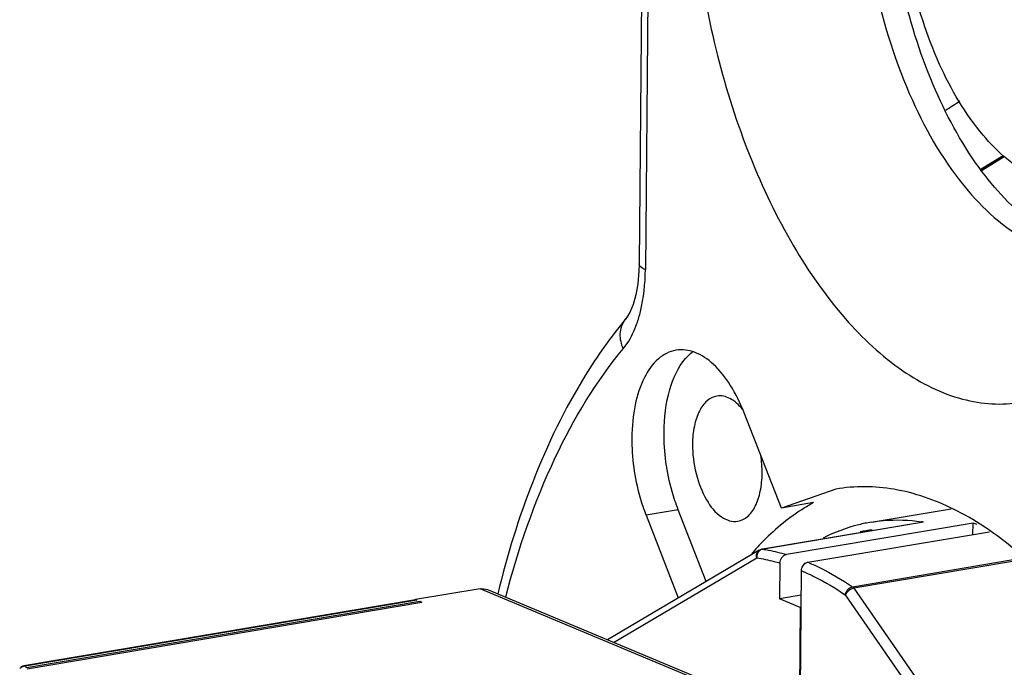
# Model space of a CAD drawing. Header units: millimetres. Extents: x 12 to 2508, y 25 to 1770.
# Tile 36 of 53: x 2140 to 2165, y 725 to 742. Entities that reach past the tile are written whole.
import ezdxf

# ---------------------------------------------------------------- set-up
doc = ezdxf.new("R2010")
doc.units = ezdxf.units.MM
for name, color, linetype in [('CABLE_PBL76', 7, 'Continuous'), ('COVER_J_ABL73', 7, 'Continuous'), ('COVER_J_PBL75', 7, 'Continuous'), ('new_view_8_VBL72', 7, 'Continuous'), ('PLATE_J_PBL74', 7, 'Continuous')]:
    doc.layers.add(name, color=color, linetype=linetype)

# ---------------------------------------------------------------- blocks, each defined once
blk = doc.blocks.new('PLATE_J_PBL74', base_point=(3054.244, 1375.855))
at = {"layer": 'PLATE_J_PBL74', "color": 7}
for points, knots in [([(3014.934, 1389.697), (3014.939, 1388.629), (3015.176, 1386.513), (3016.1, 1383.601), (3017.465, 1381.25), (3018.747, 1380.109), (3019.415, 1379.802)], [0, 0, 0, 0, 0.283583, 0.560884, 0.804968, 1, 1, 1, 1]), ([(3019.417, 1380.307), (3018.859, 1380.707), (3017.824, 1381.842), (3016.252, 1384.791), (3015.69, 1387.451), (3015.615, 1389.272)], [0, 0, 0, 0, 0.206165, 0.452074, 1, 1, 1, 1]), ([(3019.43, 1381.536), (3018.908, 1381.782), (3017.909, 1382.679), (3016.842, 1384.519), (3016.117, 1386.795), (3015.928, 1388.449), (3015.921, 1389.284)], [0, 0, 0, 0, 0.195502, 0.439562, 0.716538, 1, 1, 1, 1])]:
    blk.add_open_spline(points, degree=3, knots=knots, dxfattribs=at)
blk = doc.blocks.new('COVER_J_PBL75', base_point=(3046.334, 1375.549))
at = {"layer": 'COVER_J_PBL75', "color": 7}
for p, q in [((3009.362, 1404.362), (3009.147, 1379.28)), ((3008.832, 1377.894), (3008.796, 1377.847)), ((3008.803, 1377.855), (3008.796, 1377.848)), ((3008.803, 1377.855), (3008.797, 1377.847)), ((3012.847, 1372.935), (3011.88, 1375.408)), ((3014.259, 1373.428), (3012.847, 1372.935)), ((3010.891, 1371.029), (3010.164, 1372.888)), ((3013.683, 1373.076), (3012.847, 1372.935)), ((3009.328, 1372.748), (3010.167, 1370.601))]:
    blk.add_line(p, q, dxfattribs=at)
at = {"layer": 'COVER_J_PBL75', "color": 2}
for p, q in [((3009.525, 1404.212), (3009.31, 1379.13)), ((3018.039, 1381.747), (3018.605, 1382.1)), ((3018.05, 1381.725), (3018.623, 1382.077)), ((3018.062, 1381.716), (3018.637, 1382.066)), ((3008.796, 1377.847), (3008.803, 1377.855)), ((3010.164, 1372.888), (3009.328, 1372.748))]:
    blk.add_line(p, q, dxfattribs=at)
at = {"layer": 'COVER_J_PBL75', "color": 7}
blk.add_lwpolyline([(3009.147, 1379.28), (3009.141, 1379.094), (3009.111, 1378.763), (3009.06, 1378.474), (3008.989, 1378.222), (3008.903, 1378.014), (3008.832, 1377.894)], dxfattribs=at)
at = {"layer": 'COVER_J_PBL75', "color": 2}
blk.add_arc((3066.675, 1307.715), 90.354, 122.98303, 123.2623, dxfattribs=at)
at = {"layer": 'COVER_J_PBL75', "color": 7}
for centre, radius, start, end in [((3017.445, 1367.083), 7.117, 137.2822, 138.9843), ((3017.299, 1367.217), 6.918, 136.7298, 137.2767)]:
    blk.add_arc(centre, radius, start, end, dxfattribs=at)
for points, knots in [([(3010.506, 1390.27), (3010.49, 1388.399), (3010.841, 1385.59), (3011.953, 1382.103), (3013.06, 1379.789), (3014.384, 1377.885), (3015.867, 1376.489), (3017.458, 1375.677), (3018.578, 1375.6), (3019.08, 1375.685)], [0, 0, 0, 0, 0.30276, 0.451685, 0.591051, 0.716293, 0.824873, 0.917564, 1, 1, 1, 1]), ([(3008.796, 1377.848), (3008.413, 1377.385), (3006.886, 1375.224), (3005.958, 1372.688), (3005.474, 1370.709)], [0, 0, 0, 0, 0.227639, 1, 1, 1, 1]), ([(3010.106, 1377.036), (3009.939, 1377.008), (3009.589, 1376.823), (3009.233, 1376.297), (3009.01, 1375.587), (3008.962, 1375.052), (3008.959, 1374.766)], [0, 0, 0, 0, 0.187136, 0.411118, 0.684496, 1, 1, 1, 1]), ([(3011.88, 1375.408), (3011.782, 1375.659), (3011.56, 1376.114), (3011.127, 1376.665), (3010.636, 1377.011), (3010.266, 1377.063), (3010.106, 1377.036)], [0, 0, 0, 0, 0.314581, 0.586592, 0.810706, 1, 1, 1, 1]), ([(3009.795, 1374.907), (3009.799, 1375.28), (3009.874, 1375.955), (3010.157, 1376.593), (3010.353, 1376.82)], [0, 0, 0, 0, 0.554751, 1, 1, 1, 1]), ([(3011.166, 1375.845), (3011.074, 1375.83), (3010.882, 1375.728), (3010.686, 1375.439), (3010.564, 1375.049), (3010.537, 1374.754), (3010.536, 1374.597)], [0, 0, 0, 0, 0.187128, 0.411103, 0.684496, 1, 1, 1, 1]), ([(3011.831, 1375.503), (3011.741, 1375.615), (3011.551, 1375.801), (3011.279, 1375.864), (3011.166, 1375.845)], [0, 0, 0, 0, 0.557924, 1, 1, 1, 1]), ([(3008.959, 1374.766), (3008.955, 1374.249), (3009.05, 1373.557), (3009.267, 1372.905), (3009.328, 1372.748)], [0, 0, 0, 0, 0.753478, 1, 1, 1, 1]), ([(3010.164, 1372.888), (3010.103, 1373.046), (3009.887, 1373.698), (3009.791, 1374.39), (3009.795, 1374.907)], [0, 0, 0, 0, 0.246522, 1, 1, 1, 1]), ([(3010.536, 1374.597), (3010.533, 1374.34), (3010.596, 1373.835), (3010.85, 1373.178), (3011.21, 1372.696), (3011.57, 1372.567), (3011.714, 1372.591)], [0, 0, 0, 0, 0.304401, 0.593492, 0.827238, 1, 1, 1, 1]), ([(3011.714, 1372.591), (3011.806, 1372.607), (3011.998, 1372.709), (3012.194, 1372.998), (3012.317, 1373.388), (3012.344, 1373.683), (3012.345, 1373.84)], [0, 0, 0, 0, 0.187128, 0.411103, 0.684496, 1, 1, 1, 1]), ([(3017.319, 1372.909), (3016.832, 1373.149), (3015.827, 1373.5), (3014.756, 1373.512), (3014.259, 1373.428)], [0, 0, 0, 0, 0.518807, 1, 1, 1, 1]), ([(3013.683, 1373.076), (3013.556, 1373.007), (3013.038, 1372.694), (3012.576, 1372.293), (3012.261, 1371.959)], [0, 0, 0, 0, 0.2401, 1, 1, 1, 1]), ([(3018.368, 1372.276), (3018.283, 1372.337), (3017.946, 1372.569), (3017.591, 1372.775), (3017.319, 1372.909)], [0, 0, 0, 0, 0.257991, 1, 1, 1, 1]), ([(3019.87, 1370.945), (3019.75, 1371.073), (3019.282, 1371.551), (3018.771, 1371.988), (3018.368, 1372.276)], [0, 0, 0, 0, 0.261577, 1, 1, 1, 1])]:
    blk.add_open_spline(points, degree=3, knots=knots, dxfattribs=at)
at = {"layer": 'COVER_J_PBL75', "color": 2}
for points, knots in [([(3009.31, 1379.13), (3009.287, 1379.14), (3009.222, 1379.17), (3009.146, 1379.229), (3009.147, 1379.28)], [0, 0, 0, 0, 0.329518, 1, 1, 1, 1]), ([(3009.089, 1377.729), (3009.126, 1377.832), (3009.259, 1378.287), (3009.307, 1378.765), (3009.31, 1379.13)], [0, 0, 0, 0, 0.229755, 1, 1, 1, 1]), ([(3008.736, 1377.076), (3008.717, 1377.12), (3008.657, 1377.29), (3008.647, 1377.48), (3008.679, 1377.608)], [0, 0, 0, 0, 0.266511, 1, 1, 1, 1]), ([(3008.736, 1377.076), (3008.772, 1377.12), (3008.92, 1377.32), (3009.025, 1377.549), (3009.089, 1377.729)], [0, 0, 0, 0, 0.230518, 1, 1, 1, 1]), ([(3005.684, 1370.629), (3006.003, 1371.868), (3006.78, 1374.144), (3008.025, 1376.22), (3008.736, 1377.076)], [0, 0, 0, 0, 0.535, 1, 1, 1, 1])]:
    blk.add_open_spline(points, degree=3, knots=knots, dxfattribs=at)
blk.add_open_spline([(3008.679, 1377.608), (3008.7, 1377.694), (3008.74, 1377.778), (3008.796, 1377.847)], degree=3, dxfattribs=at)
at = {"layer": 'COVER_J_PBL75', "color": 7}
for points in [[(3010.353, 1376.82), (3010.407, 1376.883), (3010.467, 1376.941), (3010.532, 1376.991)], [(3012.345, 1373.84), (3012.346, 1373.995), (3012.335, 1374.15), (3012.312, 1374.303)]]:
    blk.add_open_spline(points, degree=3, dxfattribs=at)
blk = doc.blocks.new('CABLE_PBL76', base_point=(3005.761, 1356.667))
at = {"layer": 'CABLE_PBL76', "color": 7}
for p, q in [((3015.178, 1372.569), (3017.254, 1372.919)), ((3012.338, 1371.868), (3016.49, 1372.567)), ((3017.827, 1372.544), (3012.977, 1371.727)), ((3017.824, 1372.249), (3017.827, 1372.544)), ((3013.536, 1371.526), (3018.252, 1372.321)), ((3012.269, 1371.843), (3008.322, 1369.512)), ((3012.808, 1371.506), (3012.8, 1370.576)), ((3013.464, 1371.494), (3013.441, 1371.491)), ((3013.452, 1371.486), (3013.441, 1371.491)), ((3013.441, 1371.491), (3013.441, 1371.474)), ((3013.333, 1367.26), (3013.367, 1371.305)), ((3005.013, 1370.837), (3003.34, 1370.556)), ((3005.207, 1370.815), (3010.999, 1368.392)), ((3013.362, 1370.671), (3012.8, 1370.576)), ((3003.336, 1370.547), (2993.158, 1368.832)), ((2993.223, 1368.789), (3003.445, 1370.512)), ((2993.246, 1368.761), (3003.5, 1370.489)), ((3003.334, 1370.554), (3003.34, 1370.556)), ((3003.334, 1370.553), (3003.34, 1370.556)), ((3003.34, 1370.556), (3003.371, 1370.543)), ((3003.445, 1370.512), (3003.5, 1370.489)), ((3003.445, 1370.512), (3003.445, 1370.479)), ((3013.337, 1370.351), (3012.8, 1370.576)), ((3013.337, 1370.351), (3013.311, 1367.269)), ((3013.337, 1370.351), (3013.359, 1370.355)), ((2993.096, 1368.811), (2993.078, 1368.799)), ((2993.088, 1368.806), (2993.078, 1368.799)), ((2993.121, 1368.822), (2993.096, 1368.811)), ((2993.144, 1368.829), (2993.121, 1368.822)), ((2993.158, 1368.832), (2993.143, 1368.829)), ((2993.144, 1368.829), (2993.143, 1368.829))]:
    blk.add_line(p, q, dxfattribs=at)
at = {"layer": 'CABLE_PBL76', "color": 2}
for p, q in [((3016.538, 1372.572), (3012.356, 1371.868)), ((3008.482, 1369.445), (3012.204, 1371.642)), ((3014.692, 1370.891), (3018.873, 1371.595)), ((3018.85, 1371.545), (3014.73, 1370.851)), ((3010.816, 1368.41), (3005.013, 1370.837)), ((3014.73, 1370.851), (3019.676, 1363.704)), ((3014.507, 1370.679), (3019.453, 1363.532)), ((3003.371, 1370.543), (2993.193, 1368.828)), ((2993.113, 1368.815), (2993.113, 1368.817))]:
    blk.add_line(p, q, dxfattribs=at)
for centre, radius, start, end in [((3015.835, 1368.101), 4.526, 81.065, 81.6812), ((3015.711, 1368.384), 4.016, 97.2849, 101.6965), ((3011.295, 1366.199), 5.779, 66.8247, 67.1781), ((3011.146, 1366.026), 5.727, 66.389, 67.1755), ((2993.207, 1368.613), 0.215, 115.2077, 136.8492), ((2993.206, 1368.615), 0.213, 107.9373, 115.2059), ((2995.262, 1370.389), 2.591, 217.0396, 217.3959), ((2995.282, 1370.404), 2.617, 217.3967, 218.107)]:
    blk.add_arc(centre, radius, start, end, dxfattribs=at)
at = {"layer": 'CABLE_PBL76', "color": 7}
for centre, radius, start, end in [((3016.552, 1372.199), 0.374, 92.212, 99.5657), ((3016.36, 1367.601), 5.156, 72.1798, 73.475), ((3013.589, 1371.322), 0.213, 129.672, 134.0681), ((3013.584, 1371.327), 0.206, 125.6841, 129.6579), ((3004.406, 1366.586), 4.11, 105.1224, 105.5689), ((3003.346, 1370.492), 0.0562, 94.7772, 99.5801)]:
    blk.add_arc(centre, radius, start, end, dxfattribs=at)
at = {"layer": 'CABLE_PBL76', "color": 2}
for points, knots in [([(3015.178, 1372.569), (3015.285, 1372.587), (3015.72, 1372.643), (3016.163, 1372.627), (3016.489, 1372.58)], [0, 0, 0, 0, 0.247626, 1, 1, 1, 1]), ([(3012.338, 1371.868), (3012.341, 1371.868), (3012.347, 1371.869), (3012.353, 1371.868), (3012.356, 1371.868)], [0, 0, 0, 0, 0.495267, 1, 1, 1, 1]), ([(3012.356, 1371.868), (3012.408, 1371.86), (3012.617, 1371.823), (3012.823, 1371.772), (3012.977, 1371.727)], [0, 0, 0, 0, 0.246653, 1, 1, 1, 1]), ([(3012.204, 1371.642), (3012.193, 1371.68), (3012.19, 1371.759), (3012.239, 1371.825), (3012.269, 1371.843)], [0, 0, 0, 0, 0.527025, 1, 1, 1, 1]), ([(3012.204, 1371.642), (3012.356, 1371.618), (3012.558, 1371.576), (3012.758, 1371.52), (3012.808, 1371.506)], [0, 0, 0, 0, 0.746391, 1, 1, 1, 1]), ([(3013.569, 1371.512), (3013.664, 1371.471), (3014.053, 1371.292), (3014.423, 1371.073), (3014.692, 1370.891)], [0, 0, 0, 0, 0.241505, 1, 1, 1, 1]), ([(3013.44, 1371.274), (3013.53, 1371.235), (3013.899, 1371.062), (3014.251, 1370.853), (3014.507, 1370.679)], [0, 0, 0, 0, 0.241786, 1, 1, 1, 1]), ([(3014.507, 1370.679), (3014.509, 1370.704), (3014.535, 1370.798), (3014.621, 1370.879), (3014.692, 1370.891)], [0, 0, 0, 0, 0.257515, 1, 1, 1, 1]), ([(3014.73, 1370.851), (3014.657, 1370.838), (3014.567, 1370.781), (3014.515, 1370.699), (3014.507, 1370.679)], [0, 0, 0, 0, 0.768186, 1, 1, 1, 1]), ([(2993.099, 1368.812), (2993.097, 1368.811), (2993.093, 1368.809), (2993.089, 1368.807), (2993.087, 1368.805)], [0, 0, 0, 0, 0.502494, 1, 1, 1, 1]), ([(2993.113, 1368.817), (2993.11, 1368.817), (2993.106, 1368.815), (2993.101, 1368.813), (2993.099, 1368.812)], [0, 0, 0, 0, 0.500183, 1, 1, 1, 1]), ([(2993.13, 1368.825), (2993.127, 1368.824), (2993.121, 1368.822), (2993.116, 1368.819), (2993.113, 1368.817)], [0, 0, 0, 0, 0.483662, 1, 1, 1, 1]), ([(2993.116, 1368.808), (2993.115, 1368.809), (2993.114, 1368.812), (2993.113, 1368.814), (2993.113, 1368.815)], [0, 0, 0, 0, 0.50008, 1, 1, 1, 1]), ([(2993.143, 1368.829), (2993.141, 1368.829), (2993.137, 1368.827), (2993.132, 1368.826), (2993.13, 1368.825)], [0, 0, 0, 0, 0.507108, 1, 1, 1, 1]), ([(2993.18, 1368.832), (2993.182, 1368.831), (2993.187, 1368.83), (2993.191, 1368.829), (2993.193, 1368.828)], [0, 0, 0, 0, 0.491715, 1, 1, 1, 1])]:
    blk.add_open_spline(points, degree=3, knots=knots, dxfattribs=at)
at = {"layer": 'CABLE_PBL76', "color": 7}
for points, knots in [([(3015.178, 1372.569), (3015.071, 1372.551), (3014.642, 1372.462), (3014.228, 1372.305), (3013.934, 1372.156)], [0, 0, 0, 0, 0.248095, 1, 1, 1, 1]), ([(3012.808, 1371.506), (3012.808, 1371.557), (3012.842, 1371.656), (3012.93, 1371.719), (3012.977, 1371.727)], [0, 0, 0, 0, 0.519894, 1, 1, 1, 1])]:
    blk.add_open_spline(points, degree=3, knots=knots, dxfattribs=at)
for points in [[(3012.269, 1371.843), (3012.29, 1371.855), (3012.314, 1371.864), (3012.338, 1371.868)], [(3013.367, 1371.305), (3013.368, 1371.328), (3013.371, 1371.351), (3013.378, 1371.373)], [(3013.378, 1371.373), (3013.39, 1371.411), (3013.412, 1371.447), (3013.44, 1371.475)], [(3013.536, 1371.526), (3013.51, 1371.522), (3013.485, 1371.51), (3013.464, 1371.495)], [(3005.013, 1370.837), (3005.077, 1370.848), (3005.147, 1370.84), (3005.207, 1370.815)], [(3003.371, 1370.543), (3003.362, 1370.547), (3003.351, 1370.549), (3003.341, 1370.548)]]:
    blk.add_open_spline(points, degree=3, dxfattribs=at)
at = {"layer": 'CABLE_PBL76', "color": 2}
for points in [[(3012.356, 1371.868), (3012.33, 1371.863), (3012.304, 1371.851), (3012.283, 1371.834)], [(3012.208, 1371.706), (3012.203, 1371.685), (3012.202, 1371.664), (3012.204, 1371.642)], [(3012.251, 1371.802), (3012.229, 1371.775), (3012.215, 1371.741), (3012.208, 1371.706)], [(3012.283, 1371.834), (3012.271, 1371.825), (3012.26, 1371.814), (3012.251, 1371.802)], [(3014.692, 1370.891), (3014.707, 1370.88), (3014.72, 1370.866), (3014.73, 1370.851)], [(2993.193, 1368.828), (2993.176, 1368.827), (2993.158, 1368.823), (2993.141, 1368.818)], [(2993.158, 1368.832), (2993.166, 1368.833), (2993.173, 1368.833), (2993.18, 1368.832)]]:
    blk.add_open_spline(points, degree=3, dxfattribs=at)
blk = doc.blocks.new('COVER_J_ABL73', base_point=(3039.908, 1375.855))
at = {"layer": 'CABLE_PBL76'}
blk.add_blockref('CABLE_PBL76', (3005.761, 1356.667), dxfattribs=at)
at = {"layer": 'COVER_J_PBL75'}
blk.add_blockref('COVER_J_PBL75', (3046.334, 1375.549), dxfattribs=at)
at = {"layer": 'PLATE_J_PBL74'}
blk.add_blockref('PLATE_J_PBL74', (3054.244, 1375.855), dxfattribs=at)
blk = doc.blocks.new('NEW_VIEW_8_VBL72', base_point=(3101.864, 1793.209))
at = {"layer": 'COVER_J_ABL73'}
blk.add_blockref('COVER_J_ABL73', (3039.908, 1375.855), dxfattribs=at)

msp = doc.modelspace()

# ---------------------------------------------------------------- block references
at = {"layer": 'new_view_8_VBL72'}
msp.add_blockref('NEW_VIEW_8_VBL72', (2248.33, 1149.806), dxfattribs=at)

doc.saveas('drawing.dxf')
